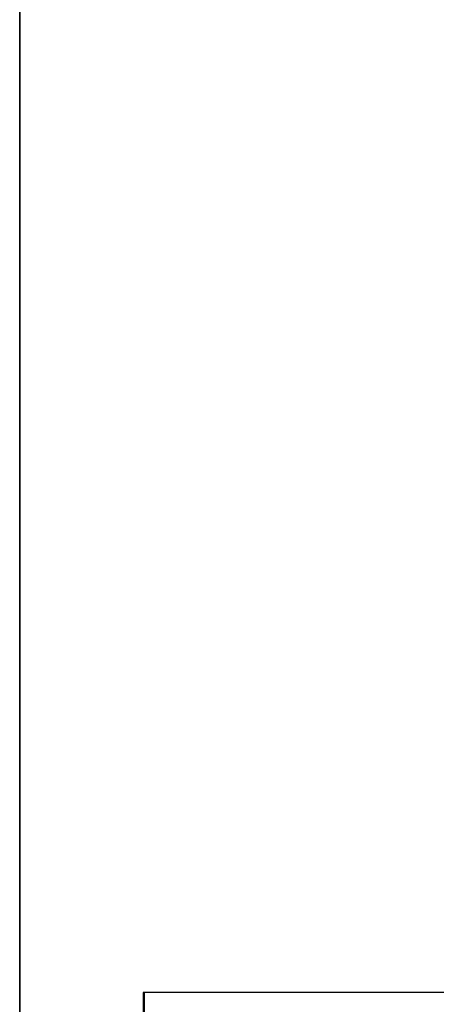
# Model space of a CAD drawing. Header units: millimetres. Extents: x -109 to 627, y -178 to 173.
# Tile 36 of 178: x -10.9181 to -10.9061, y 31.0863 to 31.1147. Entities that reach past the tile are written whole.
import ezdxf

# ---------------------------------------------------------------- set-up
doc = ezdxf.new("R2010")
doc.units = ezdxf.units.MM
doc.layers.add('ARQ - ALVENARIA - OSSO', color=2, linetype='Continuous', lineweight=35)
doc.layers.add('O - MOBILIÁRIO', color=8, linetype='Continuous')
doc.styles.add('GULIM', font='Gulim.ttf')
doc.dimstyles.new('GULIM-100', dxfattribs={"dimtxt": 0.1, "dimasz": 0.05, "dimexe": 0.2, "dimexo": 0, "dimgap": 0.025, "dimtad": 1, "dimdec": 0, "dimlfac": 100, "dimzin": 12, "dimdsep": 46, "dimtxsty": 'GULIM', "dimblk": 'OPEN30', "dimcen": 0, "dimclrd": 152, "dimclre": 152, "dimclrt": 152, "dimaunit": 1, "dimadec": 0, "dimazin": 0, "dimtfac": 1.875, "dimtdec": 0, "dimtmove": 2, "dimatfit": 3, "dimldrblk": 'OPEN30', "dimfxl": 0, "dimtolj": 1, "dimtzin": 12, "dimlwd": -1, "dimarcsym": 0})

# ---------------------------------------------------------------- blocks, each defined once
blk = doc.blocks.new('_Open30')
at = {"color": 0, "linetype": 'ByBlock', "lineweight": -2}
for p, q in [((-1, 0.26794919), (0, 0)), ((0, 0), (-1, -0.26794919)), ((0, 0), (-1, 0))]:
    blk.add_line(p, q, dxfattribs=at)
blk = doc.blocks.new('*D773')
at = {"color": 152, "lineweight": -2, "transparency": 16777216}
for p, q in [((-10.91807430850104, 32.58157190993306), (-10.28253092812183, 32.58157190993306)), ((-10.91807430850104, 31.03197329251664), (-10.28253092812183, 31.03197329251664))]:
    blk.add_line(p, q, dxfattribs=at)
at = {"color": 152, "transparency": 16777216}
blk.add_line((-10.48253092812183, 31.08197329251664), (-10.48253092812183, 32.53157190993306), dxfattribs=at)
at = {"layer": 'Defpoints', "color": 0, "transparency": 16777216}
for p in [(-10.91807430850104, 32.58157190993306), (-10.48253092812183, 32.58157190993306), (-10.91807430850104, 31.03197329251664)]:
    blk.add_point(p, dxfattribs=at)
at = {"color": 152, "transparency": 16777216, "xscale": 0.05, "yscale": 0.05, "zscale": 0.05}
for p, rotation in [((-10.48253092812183, 32.58157190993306), 90), ((-10.48253092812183, 31.03197329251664), 270)]:
    blk.add_blockref('_Open30', p, dxfattribs=dict(at, rotation=rotation))
at = {"color": 152, "transparency": 16777216, "insert": (-10.55892906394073, 31.80677260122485), "char_height": 0.1, "attachment_point": 5, "rotation": 90, "style": 'GULIM'}
blk.add_mtext('\\A1;155', dxfattribs=at)
blk = doc.blocks.new('*D774')
at = {"color": 152, "lineweight": -2, "transparency": 16777216}
for p, q in [((-10.91807430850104, 31.03197329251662), (-10.91807430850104, 31.62477791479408)), ((-8.168786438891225, 31.03197329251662), (-8.168786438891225, 31.62477791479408))]:
    blk.add_line(p, q, dxfattribs=at)
at = {"color": 152, "transparency": 16777216}
blk.add_line((-10.86807430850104, 31.42477791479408), (-8.218786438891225, 31.42477791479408), dxfattribs=at)
at = {"layer": 'Defpoints', "color": 0, "transparency": 16777216}
for p in [(-8.168786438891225, 31.42477791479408), (-10.91807430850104, 31.03197329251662), (-8.168786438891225, 31.03197329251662)]:
    blk.add_point(p, dxfattribs=at)
at = {"color": 152, "transparency": 16777216, "xscale": 0.05, "yscale": 0.05, "zscale": 0.05, "rotation": 180}
blk.add_blockref('_Open30', (-10.91807430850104, 31.42477791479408), dxfattribs=at)
at = {"color": 152, "transparency": 16777216, "xscale": 0.05, "yscale": 0.05, "zscale": 0.05}
blk.add_blockref('_Open30', (-8.168786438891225, 31.42477791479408), dxfattribs=at)
at = {"color": 152, "transparency": 16777216, "insert": (-9.543430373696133, 31.50110947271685), "char_height": 0.1, "attachment_point": 5, "style": 'GULIM'}
blk.add_mtext('\\A1;275', dxfattribs=at)

msp = doc.modelspace()

# ---------------------------------------------------------------- linework, layer by layer
at = {"layer": 'ARQ - ALVENARIA - OSSO'}
msp.add_line((-10.91807430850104, 31.03197329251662), (-10.91807430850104, 32.58157190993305), dxfattribs=at)
at = {"layer": 'O - MOBILIÁRIO'}
for p, q in [((-10.91447410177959, 31.08665547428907, 1.982423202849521e-05), (-10.91450686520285, 31.08665547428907, 1.982423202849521e-05)), ((-10.91450686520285, 31.08665547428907, 1.982423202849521e-05), (-10.91450686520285, 31.08597710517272, 1.982423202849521e-05)), ((-10.88574785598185, 31.08665547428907, 1.982423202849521e-05), (-10.91447410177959, 31.08665547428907, 1.982423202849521e-05)), ((-10.91447410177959, 31.08597710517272, 1.982423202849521e-05), (-10.91447410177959, 31.08665547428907, 1.982423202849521e-05)), ((-10.91447410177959, 31.08597710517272, 1.982423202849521e-05), (-10.91447410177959, 31.08665547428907, 1.982423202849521e-05))]:
    msp.add_line(p, q, dxfattribs=at)

# ---------------------------------------------------------------- dimensions: what is measured, and where the dimension line sits
dim = msp.add_linear_dim(base=(-10.48253092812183, 32.58157190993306), p1=(-10.91807430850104, 31.03197329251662), p2=(-10.91807430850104, 32.58157190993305), angle=90, dimstyle='GULIM-100')
dim.commit()
dim.dimension.update_dxf_attribs({"geometry": '*D773', "text_midpoint": (-10.55892906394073, 31.80677260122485)})
dim = msp.add_linear_dim(base=(-8.168786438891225, 31.42477791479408), p1=(-10.91807430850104, 31.03197329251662), p2=(-8.168786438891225, 31.03197329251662), dimstyle='GULIM-100')
dim.commit()
dim.dimension.update_dxf_attribs({"geometry": '*D774', "text_midpoint": (-9.543430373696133, 31.50110947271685)})

doc.saveas('drawing.dxf')
